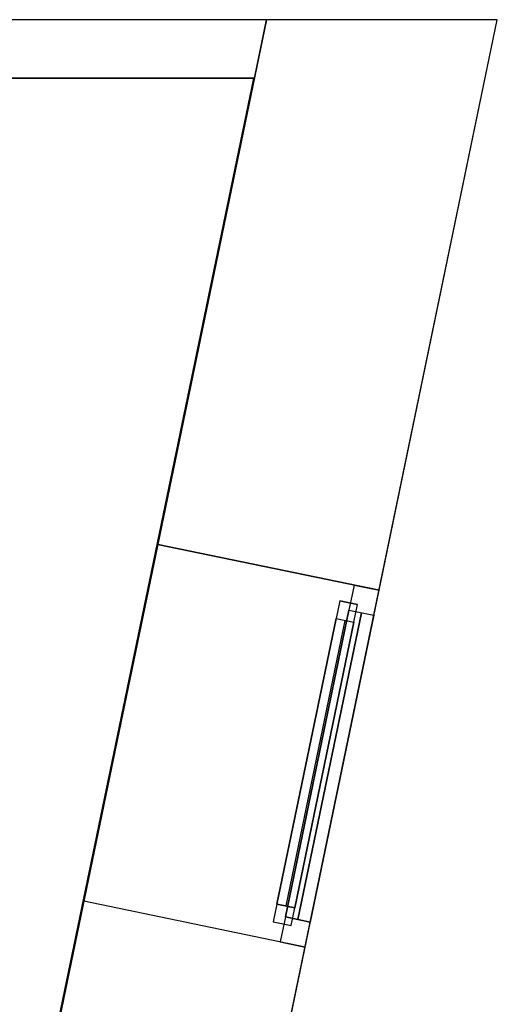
# Model space of a CAD drawing. Header units: metres. Extents: x 397.7 to 427.5, y 12.7 to 28.4.
# Tile 142 of 142: x 426.2 to 427.5, y 25.5 to 28.2. Entities that reach past the tile are written whole.
import ezdxf

# ---------------------------------------------------------------- set-up
doc = ezdxf.new("R2010")
doc.units = ezdxf.units.M
doc.layers.add('01_CARPINTERIA', color=5, linetype='Continuous', lineweight=25, true_color=0x0000ff)
doc.layers.add('01_SUELOS', color=7, linetype='Continuous', lineweight=25, true_color=0x007f00)
for name, color, linetype, lineweight in [('A-GENM-____-OTLN', 7, 'Continuous', 18), ('A-WALL-____-MCUT', 7, 'Continuous', 25), ('A-WALL-____-OTLN', 7, 'Continuous', 25)]:
    doc.layers.add(name, color=color, linetype=linetype, lineweight=lineweight)

# ---------------------------------------------------------------- blocks, each defined once
blk = doc.blocks.new('Family - LONDR55-XX_ZZ-ARQ-CAA-M3D-Londres55-152793-05_CLI_AIRE_P2')
at = {"layer": '01_SUELOS', "color": 9, "true_color": 0xaad4aa}
for p, q in [((28.5137, 14.9476), (23.2098, 14.9476)), ((23.2098, 14.9476), (28.5137, 14.9476)), ((25.4191, 0), (28.5137, 14.9476)), ((28.5137, 14.9476), (25.4191, 0))]:
    blk.add_line(p, q, dxfattribs=at)
blk = doc.blocks.new('Family - Evans P2-153127-05_CLI_AIRE_P2')
at = {"layer": 'A-WALL-____-MCUT', "color": 253, "true_color": 0xaaaaaa}
for p, q in [((0.0332, 0.16), (0, 0)), ((25.5877, 0.16), (0.0332, 0.16)), ((0, 0), (25.556, 0))]:
    blk.add_line(p, q, dxfattribs=at)
at = {"layer": 'A-WALL-____-OTLN', "color": 253, "true_color": 0xaaaaaa}
for p, q in [((0.0332, 0.16), (0, 0)), ((25.5877, 0.16), (0.0332, 0.16)), ((0, 0), (25.556, 0))]:
    blk.add_line(p, q, dxfattribs=at)
at = {"layer": 'A-WALL-____-OTLN', "color": 253, "lineweight": 18, "true_color": 0xaaaaaa}
blk.add_line((0, 0), (25.556, 0), dxfattribs=at)
blk = doc.blocks.new('Family - Façana sur-est P2-153170-05_CLI_AIRE_P2')
at = {"layer": 'A-WALL-____-MCUT', "color": 253, "true_color": 0xaaaaaa}
for p, q in [((13.1151, 0.62), (12.5793, 0.62)), ((13.1151, 0), (13.1151, 0.62)), ((14.1151, 0.62), (14.1151, 0)), ((15.5857, 0.62), (14.1151, 0.62)), ((15.7141, 0), (15.5857, 0.62)), ((14.1151, 0), (15.7141, 0)), ((12.5793, 0), (13.1151, 0))]:
    blk.add_line(p, q, dxfattribs=at)
at = {"layer": 'A-WALL-____-OTLN', "color": 253, "true_color": 0xaaaaaa}
for p, q in [((15.5857, 0.62), (-0.1285, 0.62)), ((13.1151, 0), (13.1151, 0.62)), ((14.1151, 0.62), (13.1151, 0.62)), ((14.1151, 0), (14.1151, 0.62)), ((15.7141, 0), (15.5857, 0.62)), ((0, 0), (15.7141, 0)), ((13.1151, 0), (14.1151, 0))]:
    blk.add_line(p, q, dxfattribs=at)
at = {"layer": 'A-WALL-____-OTLN', "color": 253, "lineweight": 18, "true_color": 0xaaaaaa}
blk.add_line((0, 0), (15.7141, 0), dxfattribs=at)
blk = doc.blocks.new('Family - Vano finestra P2-153182-05_CLI_AIRE_P2')
at = {"layer": 'A-GENM-____-OTLN', "color": 253, "true_color": 0xaaaaaa}
for p, q in [((426.5479, 26.7878), (426.345, 25.8086)), ((426.345, 25.8086), (426.5479, 26.7878)), ((427.155, 26.662), (426.5479, 26.7878)), ((426.5479, 26.7878), (427.155, 26.662)), ((426.9521, 25.6828), (427.155, 26.662)), ((427.155, 26.662), (426.9521, 25.6828)), ((426.345, 25.8086), (426.9521, 25.6828)), ((426.345, 25.8086), (426.9521, 25.6828))]:
    blk.add_line(p, q, dxfattribs=at)
blk = doc.blocks.new('Forma directa - LONDR55-XX_ZZ-ARQ-CAA-M3D-Londres55-152736-05_CLI_AIRE_P2')
at = {"layer": '01_CARPINTERIA', "color": 161, "true_color": 0xaaaaff}
for p, q in [((0.1, 0.1), (0.05, 0.1)), ((0.05, 0.1), (0.05, 0.05)), ((0.1, 0.1), (0.05, 0.1)), ((0.05, 0.1), (0.05, 0.05)), ((0.1, 0.1), (0.9, 0.1)), ((0.9, 0.1), (0.1, 0.1)), ((0.1, 0.1), (0.1, 0.05)), ((0.1, 0.05), (0.1, 0.1)), ((0.1, 0.05), (0.1, 0.1)), ((0.1, 0.1), (0.1, 0.05)), ((0.9, 0.1), (0.9, 0.05)), ((0.9, 0.1), (0.9, 0.05)), ((0.95, 0.1), (0.9, 0.1)), ((0.9, 0.1), (0.9, 0.05)), ((0.95, 0.1), (0.9, 0.1)), ((0.9, 0.1), (0.9, 0.05)), ((0.95, 0.05), (0.95, 0.1)), ((0.95, 0.1), (0.95, 0.05)), ((0.07, 0.07), (0, 0.07)), ((0, 0.07), (0, 0)), ((0.07, 0.07), (0, 0.07)), ((0, 0.07), (0, 0)), ((0.07, 0.07), (0.93, 0.07)), ((0.93, 0.07), (0.07, 0.07)), ((0.07, 0.07), (0.07, 0)), ((0.07, 0), (0.07, 0.07)), ((0.07, 0), (0.07, 0.07)), ((0.07, 0.07), (0.07, 0)), ((0.9, 0.075), (0.1, 0.075)), ((0.9, 0.075), (0.1, 0.075)), ((0.93, 0.07), (0.93, 0)), ((0.93, 0.07), (0.93, 0)), ((1, 0.07), (0.93, 0.07)), ((0.93, 0.07), (0.93, 0)), ((1, 0.07), (0.93, 0.07)), ((0.93, 0.07), (0.93, 0)), ((1, 0), (1, 0.07)), ((1, 0.07), (1, 0)), ((0.05, 0.05), (0.1, 0.05)), ((0.05, 0.05), (0.1, 0.05)), ((0.93, 0.035), (0.07, 0.035)), ((0.07, 0.035), (0.93, 0.035)), ((0.1, 0.05), (0.9, 0.05)), ((0.9, 0.05), (0.1, 0.05)), ((0.9, 0.05), (0.95, 0.05)), ((0.9, 0.05), (0.95, 0.05)), ((0, 0), (0.07, 0)), ((0.07, 0), (0.93, 0)), ((0.93, 0), (0.07, 0)), ((0.93, 0), (1, 0)), ((0.93, 0), (1, 0)), ((0, 0), (0.07, 0))]:
    blk.add_line(p, q, dxfattribs=at)
blk = doc.blocks.new('Forma directa - Finestra P2-153348-05_CLI_AIRE_P2')
at = {"xscale": 1.000000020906, "yscale": 1.000000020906, "zscale": 1.000000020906}
blk.add_blockref('Forma directa - LONDR55-XX_ZZ-ARQ-CAA-M3D-Londres55-152736-05_CLI_AIRE_P2', (0, 0), dxfattribs=at)
blk = doc.blocks.new('LONDR55-XX_ZZ-ARQ-CAA-M3D-Londres55_ifc-1-05_CLI_AIRE_P2')
at = {"layer": '01_CARPINTERIA', "color": 253, "lineweight": 18, "true_color": 0xaaaaaa, "rotation": 78.29179146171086}
blk.add_blockref('Forma directa - Finestra P2-153348-05_CLI_AIRE_P2', (426.9521, 25.6828), dxfattribs=at)
at = {"layer": '01_SUELOS', "color": 253, "lineweight": 18, "true_color": 0xaaaaaa}
blk.add_blockref('Family - LONDR55-XX_ZZ-ARQ-CAA-M3D-Londres55-152793-05_CLI_AIRE_P2', (398.2971, 13.1206), dxfattribs=at)
at = {"layer": 'A-GENM-____-OTLN', "color": 253, "lineweight": 18, "true_color": 0xaaaaaa}
blk.add_blockref('Family - Vano finestra P2-153182-05_CLI_AIRE_P2', (0, 0), dxfattribs=at)
at = {"layer": 'A-WALL-____-OTLN', "color": 253, "lineweight": 18, "true_color": 0xaaaaaa}
for name, p, rotation in [('Family - Façana sur-est P2-153170-05_CLI_AIRE_P2', (424.2907, 12.8406), 78.29179146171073), ('Family - Evans P2-153127-05_CLI_AIRE_P2', (426.8464, 28.2282), 180)]:
    blk.add_blockref(name, p, dxfattribs=dict(at, rotation=rotation))

msp = doc.modelspace()

# ---------------------------------------------------------------- block references
at = {"lineweight": 5}
msp.add_blockref('LONDR55-XX_ZZ-ARQ-CAA-M3D-Londres55_ifc-1-05_CLI_AIRE_P2', (0, 0), dxfattribs=at)

doc.saveas('drawing.dxf')
